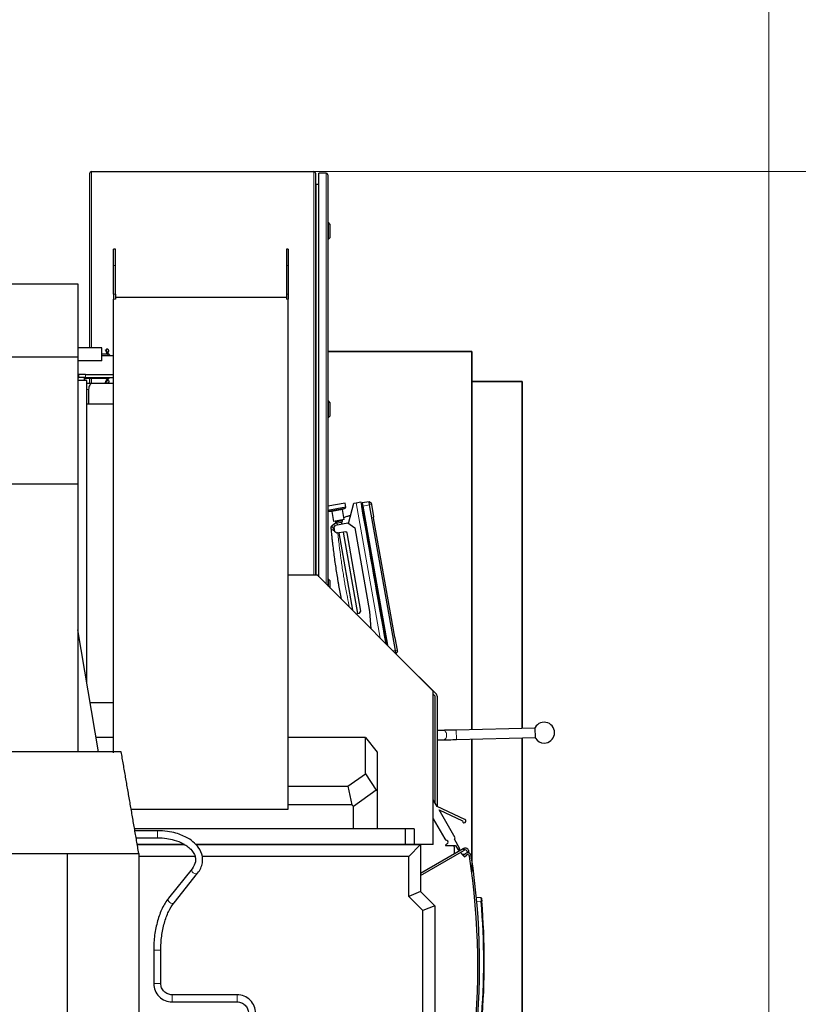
# Model space of a CAD drawing. Header units: inches. Extents: x 0 to 29700, y -16 to 21000.
# Tile 158 of 186: x 14981 to 16291, y 17686 to 19343. Entities that reach past the tile are written whole.
import ezdxf

# ---------------------------------------------------------------- set-up
doc = ezdxf.new("R2010")
doc.units = ezdxf.units.IN
doc.layers.add('254', color=7, linetype='Continuous', true_color=0xffffff)
doc.styles.add('latin_extended', font='simplex.shx')
doc.dimstyles.get("Standard").update_dxf_attribs({"dimtxt": 0.18, "dimasz": 0.18, "dimexe": 0.18, "dimexo": 0.0625, "dimgap": 0.09, "dimtad": 0, "dimtih": 1, "dimtoh": 1, "dimdec": 4, "dimzin": 0, "dimdsep": 46, "dimtxsty": 'Standard', "dimcen": 0.09, "dimadec": 0, "dimazin": 0, "dimtfac": 1, "dimtdec": 4, "dimtofl": 0, "dimtmove": 0, "dimatfit": 3, "dimfxl": 1, "dimtolj": 1, "dimtzin": 0, "dimarcsym": 0})

# ---------------------------------------------------------------- blocks, each defined once
blk = doc.blocks.new('_U3')
at = {"layer": '254', "color": 3, "linetype": 'Continuous', "lineweight": 13, "transparency": 16777216}
for p, q in [((13411.7, 17625.1), (13411.7, 19789.2)), ((16241.7, 15769.8), (16241.7, 19789.2)), ((13586.7, 19739.2), (16066.7, 19739.2))]:
    blk.add_line(p, q, dxfattribs=at)
at = {"layer": '254', "color": 3, "transparency": 16777216}
for points in [[(13586.7, 19768.3), (13586.7, 19710), (13411.7, 19739.2)], [(16066.7, 19710), (16066.7, 19768.3), (16241.7, 19739.2)]]:
    blk.add_solid(points, dxfattribs=at)
at = {"layer": 'Defpoints', "color": 0, "transparency": 16777216}
for p in [(16241.7, 19739.2), (13411.7, 17575.1), (16241.7, 15719.8)]:
    blk.add_point(p, dxfattribs=at)
at = {"layer": '254', "color": 2, "lineweight": 13, "transparency": 16777216, "insert": (14518.3, 20001.7), "char_height": 175, "attachment_point": 1, "style": 'latin_extended'}
blk.add_mtext('\\A1;2830', dxfattribs=at)
blk = doc.blocks.new('_U7')
at = {"layer": '254', "color": 3, "linetype": 'Continuous', "lineweight": 13, "transparency": 16777216}
for p, q in [((15151.5, 19087.1), (17194.1, 19087.1)), ((17144.1, 18912.1), (17144.1, 16839.6)), ((14886.7, 16664.6), (17194.1, 16664.6))]:
    blk.add_line(p, q, dxfattribs=at)
at = {"layer": '254', "color": 3, "transparency": 16777216}
for points in [[(17173.2, 18912.1), (17114.9, 18912.1), (17144.1, 19087.1)], [(17114.9, 16839.6), (17173.2, 16839.6), (17144.1, 16664.6)]]:
    blk.add_solid(points, dxfattribs=at)
at = {"layer": 'Defpoints', "color": 0, "transparency": 16777216}
for p in [(15101.5, 19087.1), (14836.7, 16664.6), (17144.1, 16664.6)]:
    blk.add_point(p, dxfattribs=at)
at = {"layer": '254', "color": 2, "lineweight": 13, "transparency": 16777216, "insert": (16881.6, 17355.2), "char_height": 175, "attachment_point": 1, "rotation": 90, "style": 'latin_extended'}
blk.add_mtext('\\A1;2422', dxfattribs=at)

msp = doc.modelspace()

# ---------------------------------------------------------------- linework, layer by layer
at = {"layer": '254', "color": 2, "linetype": 'Continuous', "lineweight": 25}
for p, q in [((15098.664, 18790.629), (15098.664, 19084.333)), ((15101.464, 19087.133), (15475.864, 19087.133)), ((15478.664, 19084.333), (15478.664, 18407.715)), ((15496.289, 19084.633), (15484.289, 19084.633)), ((15484.289, 18405.094), (15484.289, 19084.633)), ((15499.289, 19081.633), (15499.289, 18390.099)), ((15484.289, 19065.633), (15479.964, 19065.633)), ((15500.289, 19001.233), (15499.289, 19001.233)), ((15503.289, 18998.233), (15500.289, 19001.233)), ((15500.289, 18973.233), (15500.289, 19001.233)), ((15503.289, 18976.233), (15503.289, 18998.233)), ((15500.289, 18973.233), (15503.289, 18976.233)), ((15499.289, 18973.233), (15500.289, 18973.233)), ((15141.663, 18956.633), (15138.663, 18956.633)), ((15138.663, 18929.363), (15138.663, 18956.633)), ((15141.663, 18929.363), (15141.663, 18956.633)), ((15432.663, 18956.633), (15429.663, 18956.633)), ((15429.663, 18956.633), (15429.663, 18929.363)), ((15432.663, 18956.633), (15432.663, 18929.363)), ((15138.663, 18880.946), (15138.663, 18929.363)), ((15141.663, 18880.946), (15141.663, 18929.363)), ((15429.663, 18929.363), (15429.663, 18880.946)), ((15432.663, 18929.363), (15432.663, 18880.946)), ((14831.717, 18898.462), (15078.578, 18898.462)), ((15078.578, 18898.462), (15078.578, 18775.63)), ((15138.663, 18880.946), (15138.663, 18872.486)), ((15141.663, 18880.946), (15141.663, 18872.486)), ((15429.663, 18880.946), (15429.663, 18872.486)), ((15432.663, 18880.946), (15432.663, 18872.486)), ((15138.663, 18109.018), (15138.663, 18872.486)), ((15429.663, 18875.133), (15141.663, 18875.133)), ((15432.663, 18014.133), (15432.663, 18872.486)), ((15118.663, 18790.632), (15078.577, 18790.632)), ((15118.662, 18780.633), (15129.164, 18780.633)), ((15118.662, 18777.631), (15138.662, 18777.631)), ((15118.663, 18768.632), (15118.663, 18790.632)), ((15129.164, 18780.633), (15129.164, 18777.631)), ((15499.265, 18784.633), (15741.663, 18784.633)), ((15741.663, 18784.633), (15499.265, 18784.633)), ((15741.663, 18147.901), (15741.663, 18784.633)), ((14831.717, 18775.63), (15078.578, 18775.63)), ((15118.663, 18768.632), (15078.577, 18768.632)), ((15078.578, 18775.63), (15078.578, 18561.657)), ((15078.576, 18745.633), (15080.372, 18745.633)), ((15091.599, 18745.633), (15080.372, 18745.633)), ((15091.599, 18745.633), (15138.662, 18745.633)), ((15078.576, 18740.633), (15080.372, 18740.633)), ((15093.663, 18735.633), (15078.578, 18735.633)), ((15091.599, 18740.633), (15080.372, 18740.633)), ((15090.444, 18739.633), (15129.164, 18739.633)), ((15090.445, 18735.632), (15090.445, 18740.633)), ((15091.599, 18740.633), (15138.662, 18740.633)), ((15093.663, 18226.483), (15093.663, 18735.633)), ((15103.092, 18730.632), (15093.663, 18730.632)), ((15098.664, 18730.627), (15098.664, 18739.626)), ((15138.663, 18730.632), (15103.092, 18730.632)), ((15129.164, 18740.633), (15129.164, 18739.633)), ((15741.663, 18733.633), (15826.663, 18733.633)), ((15826.663, 18733.633), (15741.663, 18733.633)), ((15826.663, 18733.633), (15826.663, 18149.989)), ((15826.663, 18149.989), (15826.663, 18733.633)), ((15096.665, 18720.632), (15096.665, 18695.632)), ((15138.663, 18695.633), (15093.663, 18695.633)), ((15500.289, 18701.233), (15499.289, 18701.233)), ((15503.289, 18698.233), (15500.289, 18701.233)), ((15500.289, 18673.233), (15500.289, 18701.233)), ((15503.289, 18676.233), (15503.289, 18698.233)), ((15499.289, 18673.233), (15500.289, 18673.233)), ((15500.289, 18673.233), (15503.289, 18676.233)), ((14831.717, 18561.657), (15078.578, 18561.657)), ((15078.578, 18561.657), (15078.578, 18110.641)), ((15528.491, 18529.296), (15499.288, 18524.147)), ((15529.717, 18522.341), (15528.491, 18529.296)), ((15534.154, 18495.027), (15543.308, 18529.189)), ((15543.308, 18529.189), (15547.247, 18529.884)), ((15547.247, 18529.884), (15555.126, 18531.273)), ((15555.126, 18531.273), (15597.302, 18292.079)), ((15568.834, 18531.287), (15557.238, 18529.657)), ((15557.238, 18529.657), (15558.201, 18524.199)), ((15572.907, 18528.327), (15568.834, 18531.287)), ((15569.725, 18526.231), (15568.834, 18531.287)), ((15573.17, 18526.839), (15572.907, 18528.327)), ((15499.289, 18517.235), (15499.333, 18516.983)), ((15529.717, 18522.341), (15499.333, 18516.983)), ((15501.013, 18515.85), (15505.464, 18515.575)), ((15505.926, 18515.163), (15508.878, 18498.421)), ((15527.097, 18501.634), (15524.145, 18518.375)), ((15524.437, 18518.92), (15528.526, 18520.701)), ((15556.462, 18523.691), (15556.469, 18523.693)), ((15556.469, 18523.693), (15556.469, 18523.693)), ((15556.496, 18523.541), (15556.469, 18523.693)), ((15556.489, 18523.54), (15556.496, 18523.541)), ((15556.628, 18524.272), (15557.397, 18525.423)), ((15558.201, 18524.199), (15599.521, 18289.86)), ((15612.963, 18281.014), (15569.725, 18526.231)), ((15576.803, 18506.232), (15573.17, 18526.839)), ((15506.739, 18491.432), (15512.953, 18496.646)), ((15527.097, 18501.634), (15508.878, 18498.421)), ((15512.078, 18498.985), (15512.426, 18497.016)), ((15512.253, 18492.235), (15532.934, 18495.882)), ((15524.243, 18499.1), (15512.426, 18497.016)), ((15512.426, 18497.016), (15514.743, 18495.394)), ((15522.621, 18496.783), (15514.743, 18495.394)), ((15514.743, 18495.394), (15515.208, 18492.756)), ((15522.621, 18496.783), (15524.243, 18499.1)), ((15523.086, 18494.145), (15522.621, 18496.783)), ((15524.243, 18499.1), (15523.896, 18501.069)), ((15532.934, 18495.882), (15544.519, 18487.77)), ((15575.849, 18504.579), (15576.803, 18506.232)), ((15575.849, 18504.579), (15611.313, 18303.455)), ((15505.021, 18486.645), (15504.975, 18487.135)), ((15509.82, 18488.76), (15512.253, 18492.235)), ((15511.209, 18480.881), (15509.82, 18488.76)), ((15514.684, 18478.448), (15511.209, 18480.881)), ((15529.456, 18481.052), (15514.684, 18478.448)), ((15517.639, 18478.969), (15540.593, 18348.786)), ((15549.654, 18343.47), (15525.517, 18480.358)), ((15531.773, 18479.43), (15529.456, 18481.052)), ((15555.042, 18347.466), (15531.773, 18479.43)), ((15544.519, 18487.77), (15569.35, 18346.943)), ((15481.663, 18407.715), (15432.663, 18407.715)), ((15676.663, 18212.715), (15481.663, 18407.715)), ((15500.289, 18401.233), (15499.289, 18401.233)), ((15503.289, 18398.233), (15500.289, 18401.233)), ((15500.289, 18389.091), (15500.289, 18401.233)), ((15503.289, 18386.091), (15503.289, 18398.233)), ((15552.609, 18343.991), (15555.042, 18347.466)), ((15569.35, 18346.943), (15571.931, 18317.449)), ((15546.47, 18342.908), (15552.609, 18343.991)), ((15078.66, 18315.633), (15078.578, 18315.633)), ((15113.16, 18110.636), (15078.66, 18315.633)), ((15612.775, 18302.229), (15611.313, 18303.455)), ((15616.408, 18281.622), (15612.775, 18302.229)), ((15613.855, 18275.959), (15612.963, 18281.014)), ((15616.671, 18280.134), (15613.855, 18275.959)), ((15616.671, 18280.134), (15616.408, 18281.622)), ((15613.855, 18275.959), (15613.496, 18275.883)), ((15653.307, 18236.676), (15653.005, 18236.374)), ((15681.32, 18208.663), (15653.307, 18236.676)), ((15676.663, 17954.715), (15676.663, 18212.715)), ((15676.663, 18207.663), (15679.663, 18204.663)), ((15679.663, 18204.663), (15679.663, 18024.718)), ((15683.664, 18018.478), (15683.664, 18203.006)), ((15099.192, 18193.633), (15138.663, 18193.633)), ((15693.235, 18146.72), (15683.663, 18146.502)), ((15848.372, 18150.504), (15715.412, 18147.248)), ((15848.788, 18133.509), (15848.348, 18151.504)), ((15138.67, 18134.634), (15109.121, 18134.634)), ((15562.614, 18134.634), (15432.659, 18134.634)), ((15562.614, 18134.634), (15582.614, 18110.129)), ((15562.614, 18073.572), (15562.614, 18134.634)), ((15683.663, 18130.498), (15693.6, 18130.725)), ((15715.804, 18131.253), (15848.764, 18134.509)), ((15741.663, 17928.947), (15741.663, 18131.893)), ((15826.663, 18133.98), (15826.663, 17643.633)), ((15826.663, 17643.633), (15826.663, 18133.98)), ((15582.614, 18110.129), (15582.614, 18044.949)), ((15533.122, 18052.691), (15562.614, 18073.572)), ((15562.614, 18073.572), (15580.868, 18045.852)), ((15432.658, 18052.691), (15533.122, 18052.691)), ((15533.122, 18052.691), (15539.883, 18021.135)), ((15580.868, 18045.852), (15542.614, 18018.769)), ((15582.614, 18044.949), (15580.868, 18045.852)), ((15582.614, 18044.949), (15582.614, 17980.715)), ((15168.266, 18014.133), (15432.663, 18014.133)), ((15539.883, 18021.135), (15432.662, 18021.135)), ((15542.614, 18018.769), (15539.883, 18021.135)), ((15542.614, 17980.715), (15542.614, 18018.769)), ((15683.114, 18018.731), (15676.664, 18029.918)), ((15730.079, 17996.868), (15683.114, 18018.731)), ((15676.664, 17997.887), (15696.253, 17963.913)), ((15713.747, 17965.605), (15686.592, 18012.7)), ((15686.592, 18012.7), (15725.827, 17994.435)), ((15629.663, 17980.715), (15174.056, 17980.715)), ((15644.507, 17980.715), (15629.663, 17980.715)), ((15629.663, 17980.715), (15629.663, 17954.715)), ((15644.507, 17980.715), (15644.507, 17954.715)), ((15212.577, 17977.814), (15174.553, 17977.814)), ((15176.631, 17965.814), (15212.577, 17965.814)), ((15712.437, 17963.341), (15713.747, 17965.605)), ((15257.847, 17954.715), (15178.56, 17954.715)), ((15178.568, 17954.634), (15257.978, 17954.634)), ((15629.663, 17954.715), (15276.989, 17954.715)), ((15277.067, 17954.634), (15655.501, 17954.634)), ((15622.663, 17954.634), (15622.663, 17954.714)), ((15644.507, 17954.715), (15629.663, 17954.715)), ((15632.232, 17954.634), (15632.232, 17954.715)), ((15633.663, 17954.633), (15633.663, 17954.714)), ((15655.501, 17954.634), (15635.501, 17934.634)), ((15639.163, 17954.632), (15639.163, 17954.713)), ((15676.663, 17954.715), (15644.507, 17954.715)), ((15655.501, 17954.634), (15655.501, 17875.634)), ((15698.801, 17955.005), (15697.605, 17953.623)), ((15697.984, 17952.796), (15714.459, 17952.828)), ((15698.872, 17961.713), (15699.824, 17961.366)), ((15699.932, 17955.582), (15699.18, 17955.276)), ((15712.163, 17950.46), (15712.163, 17938.55)), ((15721.577, 17947.49), (15712.437, 17963.341)), ((15714.459, 17952.828), (15718.545, 17945.741)), ((15718.545, 17945.741), (15721.577, 17947.49)), ((15726.964, 17947.096), (15727.83, 17947.596)), ((15727.83, 17947.596), (15729.33, 17944.997)), ((15005.661, 17939.633), (15061.163, 17939.633)), ((15061.163, 17939.633), (15181.163, 17939.633)), ((15061.163, 17524.633), (15061.163, 17939.633)), ((15181.163, 17939.633), (15181.163, 17644.633)), ((15275.72, 17934.634), (15181.169, 17934.634)), ((15635.501, 17934.634), (15288.024, 17934.634)), ((15635.501, 17867.35), (15635.501, 17934.634)), ((15726.964, 17947.096), (15655.502, 17905.837)), ((15655.502, 17902.373), (15728.464, 17944.497)), ((15727.307, 17936.141), (15722.915, 17941.293)), ((15729.061, 17937.637), (15726.032, 17937.637)), ((15730.841, 17939.154), (15727.307, 17936.141)), ((15727.307, 17936.141), (15729.254, 17933.858)), ((15729.33, 17944.997), (15728.464, 17944.497)), ((15729.254, 17933.858), (15732.787, 17936.871)), ((15733.814, 17942.713), (15734.041, 17940.548)), ((15737.105, 17940.099), (15736.797, 17943.027)), ((15270.783, 17913.819), (15231.098, 17864.016)), ((15240.483, 17856.537), (15280.168, 17906.341)), ((15655.501, 17875.634), (15635.501, 17867.35)), ((15659.501, 17843.35), (15635.501, 17867.35)), ((15655.501, 17875.634), (15679.501, 17851.634)), ((15749.409, 17865.784), (15757.026, 17865.385)), ((15679.501, 17851.634), (15659.501, 17843.35)), ((15679.501, 17851.634), (15679.501, 17624.365)), ((15659.501, 17624.365), (15659.501, 17843.35)), ((15206.169, 17776.809), (15206.169, 17720.633)), ((15218.169, 17720.633), (15218.169, 17776.809)), ((15346.669, 17701.633), (15237.169, 17701.633)), ((15346.669, 17701.633), (15346.669, 17701.158)), ((15237.169, 17689.633), (15346.669, 17689.633))]:
    msp.add_line(p, q, dxfattribs=at)
at = {"layer": '254', "color": 110, "linetype": 'Continuous', "lineweight": 13}
for p, q in [((15101.464, 19087.133), (15101.464, 18790.621)), ((15475.864, 18407.721), (15475.864, 19087.133)), ((15496.289, 18393.095), (15496.289, 19084.633)), ((15479.964, 19065.633), (15479.964, 18407.717)), ((15141.663, 18929.363), (15138.663, 18929.363)), ((15432.663, 18929.363), (15429.663, 18929.363)), ((15141.663, 18880.946), (15138.663, 18880.946)), ((15432.663, 18880.946), (15429.663, 18880.946)), ((15138.663, 18872.486), (15141.663, 18872.486)), ((15432.663, 18872.486), (15429.663, 18872.486)), ((15080.372, 18745.633), (15080.372, 18740.633)), ((15091.599, 18745.633), (15091.599, 18740.633)), ((15089.041, 18740.633), (15089.041, 18735.632)), ((15101.464, 18739.621), (15101.464, 18730.621)), ((15096.665, 18720.632), (15093.663, 18720.632)), ((15547.247, 18529.884), (15587.439, 18301.942)), ((15528.526, 18520.701), (15501.013, 18515.85)), ((15524.437, 18518.92), (15505.464, 18515.575)), ((15524.145, 18518.375), (15505.926, 18515.163)), ((15556.749, 18523.585), (15557.692, 18523.75)), ((15569.725, 18526.231), (15558.201, 18524.199)), ((15573.17, 18526.839), (15569.725, 18526.231)), ((15612.963, 18281.014), (15609.054, 18280.325)), ((15616.408, 18281.622), (15612.963, 18281.014)), ((15715.804, 18131.253), (15715.412, 18147.248)), ((15693.599, 18130.725), (15693.6, 18130.725)), ((15212.577, 17977.814), (15212.577, 17965.814)), ((15728.464, 17944.497), (15726.964, 17947.096)), ((15280.168, 17906.341), (15280.175, 17906.35)), ((15757.507, 17858.868), (15750.016, 17859.261)), ((15218.169, 17776.809), (15206.169, 17776.809)), ((15218.169, 17720.633), (15206.169, 17720.633)), ((15237.169, 17701.633), (15237.169, 17689.633)), ((15346.669, 17701.158), (15346.669, 17689.633))]:
    msp.add_line(p, q, dxfattribs=at)
at = {"layer": '254', "color": 2, "linetype": 'Continuous', "lineweight": 25}
for centre, radius, start, end in [((15101.464, 19084.333), 2.8, 90, 180), ((15475.864, 19084.333), 2.8, 0, 90), ((15496.289, 19081.633), 3, 0, 90), ((15479.964, 19066.933), 1.3, 180, 270), ((15501.137, 18517.847), 2, 205.575785, 266.459284), ((15505.433, 18515.076), 0.5, 10, 86.459284), ((15524.637, 18518.462), 0.5, 113.540716, 190), ((15527.727, 18522.535), 2, 293.540716, 354.424215), ((15675.664, 18203.006), 8, 0, 45), ((15863.572, 18142.874), 17.5, 270, 150.452904), ((15863.572, 18142.874), 17.5, 212.35235, 270), ((15728.813, 17994.148), 3, 174.505806, 65.037062), ((15700.585, 17966.411), 5, 209.967882, 249.967882), ((15697.983, 17953.296), 0.5, 139.114643, 270.109101), ((15699.557, 17954.35), 1, 112.156346, 139.114643), ((15698.762, 17958.453), 3.1, 292.156346, 69.967882), ((15706.163, 17950.46), 6, 0, 23.180391), ((15730.83, 17942.399), 6, 6.00065, 120), ((15730.83, 17942.399), 3, 6.00065, 120), ((15734.733, 17934.588), 6, 8.823765, 130.45), ((15734.733, 17934.588), 3, 8.823765, 130.45), ((14551.9, 17750.973), 1200, 352.941167, 8.823765), ((14551.9, 17750.973), 1203, 352.941167, 8.823765), ((15756.974, 17864.386), 1, 5.110451, 87), ((14562.792, 17757.584), 1199, 355.154216, 4.845784), ((14562.74, 17757.584), 1200, 355.154216, 4.845784)]:
    msp.add_arc(centre, radius, start, end, dxfattribs=at)
for centre, major_axis, ratio, start_param, end_param in [((15103.092, 18720.632), (0, 10), 0.64278761, 0, 1.57079633), ((15557.417, 18523.744), (-0.936, -0.165), 0.99999893, 5.51964384, 6.07953358), ((15557.417, 18523.744), (0.936, 0.165), 0.9999987, 2.37805125, 2.93180399), ((15557.425, 18523.705), (-0.936, -0.165), 0.00146008, 0.12054837, 0.76354121), ((15558.228, 18524.867), (-0.985, -0.174), 0.99999893, 4.85618438, 5.51902368), ((15558.228, 18524.867), (0.985, 0.174), 0.9999987, 1.71459175, 2.37730266), ((15558.403, 18523.876), (-0.985, -0.174), 0.00146008, 0.76356505, 1.42700089)]:
    msp.add_ellipse(centre, major_axis=major_axis, ratio=ratio, start_param=start_param, end_param=end_param, dxfattribs=at)
at = {"layer": '254', "color": 110, "linetype": 'Continuous', "lineweight": 13}
for centre, major_axis, ratio, start_param, end_param in [((15509.999, 18487.114), (4.978, 0.468), 0.95970877, 2.25362053, 3.14159265), ((15693.417, 18138.722), (0.182, -7.998), 0.73989858, 1.55392443, 3.14160682), ((15693.417, 18138.722), (0.182, -7.998), 0.73989858, 0, 1.55392443), ((15275.476, 17910.08), (4.692, -3.739), 0.70998379, 3.1521222, 6.28318531), ((15235.79, 17860.276), (4.692, -3.739), 0.70998379, 3.1416175, 6.28311198), ((15757.454, 17858.868), (-0.996, -0.084), 0.00442706, 1.62296888, 3.14159265)]:
    msp.add_ellipse(centre, major_axis=major_axis, ratio=ratio, start_param=start_param, end_param=end_param, dxfattribs=at)
at = {"layer": '254', "color": 2, "linetype": 'Continuous', "lineweight": 25}
for points, degree, knots in [([(15126.526, 18785.196), (15126.264, 18785.505), (15125.772, 18786.092), (15125.373, 18786.643), (15125.25, 18786.894), (15125.261, 18786.967), (15125.328, 18786.794), (15125.409, 18786.515), (15125.476, 18786.229), (15125.559, 18785.898), (15125.692, 18785.422), (15125.99, 18784.541), (15126.564, 18783.208), (15127.229, 18781.814), (15127.648, 18780.955), (15127.8, 18780.646)], 3, [0, 0, 0, 0, 0.13227513, 0.26455026, 0.33068783, 0.3968254, 0.46296296, 0.49603175, 0.52910053, 0.56216931, 0.5952381, 0.66137566, 0.79365079, 0.92592593, 1, 1, 1, 1]), ([(15130.307, 18786.714), (15130.213, 18786.89), (15130.016, 18787.2), (15129.78, 18787.484), (15129.508, 18787.735), (15129.179, 18787.958), (15128.873, 18788.129), (15128.568, 18788.269), (15128.211, 18788.369), (15127.838, 18788.395), (15127.504, 18788.342), (15127.212, 18788.255), (15126.93, 18788.136), (15126.623, 18787.924), (15126.389, 18787.626), (15126.246, 18787.285), (15126.173, 18786.987), (15126.13, 18786.684), (15126.124, 18786.315), (15126.191, 18785.951), (15126.315, 18785.603), (15126.451, 18785.329), (15126.526, 18785.196)], 5, [0, 0, 0, 0, 0, 0, 0.13608509, 0.25, 0.25, 0.25, 0.2708653, 0.37481727, 0.47894879, 0.5, 0.5, 0.5, 0.58288975, 0.68718012, 0.75, 0.75, 0.75, 0.79167043, 0.89574547, 1, 1, 1, 1, 1, 1]), ([(15126.526, 18785.196), (15126.628, 18785.018), (15126.834, 18784.713), (15127.079, 18784.437), (15127.357, 18784.194), (15127.732, 18783.946), (15128.081, 18783.76), (15128.421, 18783.618), (15128.782, 18783.533), (15129.155, 18783.525), (15129.456, 18783.58), (15129.672, 18783.648), (15129.834, 18783.712), (15130.119, 18783.874), (15130.38, 18784.144), (15130.541, 18784.456), (15130.62, 18784.718), (15130.673, 18785.019), (15130.699, 18785.323), (15130.678, 18785.691), (15130.597, 18786.052), (15130.467, 18786.396), (15130.356, 18786.624), (15130.307, 18786.714)], 5, [0, 0, 0, 0, 0, 0, 0.14041825, 0.25, 0.25, 0.25, 0.30618892, 0.41018817, 0.5, 0.5, 0.5, 0.5143157, 0.56514523, 0.61828639, 0.72268152, 0.75, 0.75, 0.75, 0.82672285, 0.93035771, 1, 1, 1, 1, 1, 1]), ([(15132.667, 18777.798), (15132.273, 18778.379), (15131.466, 18779.518), (15130.226, 18781.112), (15128.966, 18782.6), (15127.713, 18783.983), (15126.902, 18784.82), (15126.526, 18785.196)], 3, [0, 0, 0, 0, 0.19698871, 0.39774153, 0.59849435, 0.79924718, 1, 1, 1, 1]), ([(15126.526, 18734.011), (15126.264, 18733.703), (15125.772, 18733.116), (15125.373, 18732.565), (15125.25, 18732.314), (15125.261, 18732.241), (15125.328, 18732.414), (15125.409, 18732.693), (15125.476, 18732.979), (15125.559, 18733.309), (15125.692, 18733.786), (15125.99, 18734.667), (15126.564, 18735.999), (15127.343, 18737.634), (15128.157, 18739.29), (15128.756, 18740.498), (15129.082, 18741.153), (15129.131, 18741.251)], 3, [0, 0, 0, 0, 0.10897698, 0.21795396, 0.27244245, 0.32693094, 0.38141943, 0.40866367, 0.43590791, 0.46315216, 0.4903964, 0.54488489, 0.65386187, 0.76283885, 0.87181583, 0.98079281, 1, 1, 1, 1]), ([(15130.307, 18732.494), (15130.213, 18732.318), (15130.016, 18732.007), (15129.78, 18731.723), (15129.508, 18731.473), (15129.179, 18731.25), (15128.873, 18731.079), (15128.706, 18731.002), (15128.533, 18730.94), (15128.355, 18730.895), (15128.054, 18730.845), (15127.871, 18730.831), (15127.686, 18730.837), (15127.504, 18730.866), (15127.212, 18730.952), (15127.014, 18731.036), (15126.856, 18731.131), (15126.713, 18731.247), (15126.527, 18731.449), (15126.383, 18731.647), (15126.296, 18731.81), (15126.231, 18731.983), (15126.173, 18732.22), (15126.13, 18732.523), (15126.124, 18732.892), (15126.191, 18733.257), (15126.315, 18733.605), (15126.451, 18733.879), (15126.526, 18734.011)], 5, [0, 0, 0, 0, 0, 0, 0.13608509, 0.25, 0.25, 0.25, 0.2708653, 0.37481727, 0.375, 0.375, 0.375, 0.47894879, 0.5, 0.5, 0.5, 0.58288975, 0.625, 0.625, 0.625, 0.68718012, 0.75, 0.75, 0.75, 0.79167043, 0.89574547, 1, 1, 1, 1, 1, 1]), ([(15132.06, 18740.534), (15131.864, 18740.258), (15131.258, 18739.422), (15130.226, 18738.096), (15128.966, 18736.608), (15127.713, 18735.225), (15126.902, 18734.387), (15126.526, 18734.011)], 3, [0, 0, 0, 0, 0.1072674, 0.33045055, 0.5536337, 0.77681685, 1, 1, 1, 1]), ([(15126.526, 18734.011), (15126.628, 18734.19), (15126.834, 18734.494), (15127.079, 18734.771), (15127.357, 18735.014), (15127.732, 18735.262), (15128.036, 18735.424), (15128.204, 18735.498), (15128.377, 18735.558), (15128.605, 18735.615), (15128.886, 18735.662), (15129.07, 18735.674), (15129.254, 18735.664), (15129.456, 18735.627), (15129.669, 18735.561), (15129.754, 18735.528), (15129.837, 18735.488), (15129.919, 18735.44), (15130.045, 18735.355), (15130.118, 18735.299), (15130.185, 18735.237), (15130.248, 18735.171), (15130.393, 18734.992), (15130.495, 18734.827), (15130.569, 18734.657), (15130.621, 18734.48), (15130.673, 18734.189), (15130.692, 18733.966), (15130.69, 18733.782), (15130.671, 18733.599), (15130.624, 18733.339), (15130.563, 18733.093), (15130.505, 18732.918), (15130.436, 18732.748), (15130.356, 18732.583), (15130.307, 18732.494)], 5, [0, 0, 0, 0, 0, 0, 0.14041825, 0.25, 0.25, 0.25, 0.30618892, 0.375, 0.375, 0.375, 0.41018817, 0.5, 0.5, 0.5, 0.5143157, 0.5625, 0.5625, 0.5625, 0.56514523, 0.61828639, 0.625, 0.625, 0.625, 0.72268152, 0.75, 0.75, 0.75, 0.82672285, 0.875, 0.875, 0.875, 0.93035771, 1, 1, 1, 1, 1, 1]), ([(15556.469, 18523.778), (15556.468, 18523.758), (15556.468, 18523.728), (15556.469, 18523.699), (15556.469, 18523.692), (15556.469, 18523.693), (15556.469, 18523.693)], 3, [0, 0, 0, 0, 0.41856076, 0.78288538, 0.91149615, 1, 1, 1, 1]), ([(15526.45, 18505.293), (15526.86, 18505.424), (15527.27, 18505.554), (15528.603, 18505.973), (15529.526, 18506.257), (15531.375, 18506.815), (15532.301, 18507.09), (15533.693, 18507.493), (15534.157, 18507.626), (15535.085, 18507.89), (15536.015, 18508.151), (15536.946, 18508.407), (15537.538, 18508.568), (15537.665, 18508.602), (15537.791, 18508.637)], 3, [0, 0, 0, 0, 0.10918502, 0.10918502, 0.35420048, 0.35420048, 0.59921595, 0.59921595, 0.72172368, 0.72172368, 0.84423141, 0.96673914, 0.96673914, 1, 1, 1, 1]), ([(15522.242, 18367.78), (15520.745, 18375.403), (15519.322, 18383.04), (15517.797, 18391.687), (15517.623, 18392.681), (15517.278, 18394.67), (15516.763, 18397.654), (15515.589, 18404.621), (15514.629, 18410.598), (15512.767, 18422.561), (15511.607, 18430.547), (15509.449, 18446.54), (15508.45, 18454.547), (15507.302, 18464.57), (15507.078, 18466.575), (15506.639, 18470.587), (15505.996, 18476.606), (15505.399, 18482.628), (15505.021, 18486.645)], 3, [0, 0, 0, 0, 0.19391405, 0.19391405, 0.21910424, 0.21910424, 0.24429442, 0.29467479, 0.39543554, 0.39543554, 0.59695703, 0.59695703, 0.79847851, 0.79847851, 0.84885888, 0.84885888, 0.89923926, 1, 1, 1, 1]), ([(15715.412, 18147.248), (15713.299, 18147.197), (15709.176, 18147.096), (15703.171, 18146.952), (15697.73, 18146.824), (15694.651, 18146.753), (15693.235, 18146.72)], 3, [0, 0, 0, 0, 0.25005073, 0.50002193, 0.74998274, 1, 1, 1, 1]), ([(15693.6, 18130.725), (15695.019, 18130.757), (15698.103, 18130.828), (15703.551, 18130.957), (15709.562, 18131.101), (15713.689, 18131.201), (15715.804, 18131.253)], 3, [0, 0, 0, 0, 0.25004041, 0.50002371, 0.74999319, 1, 1, 1, 1]), ([(15151.553, 18110.634), (15151.554, 18110.634), (15151.555, 18110.634), (15151.55, 18110.634), (15151.555, 18110.634), (15151.549, 18110.634), (15151.558, 18110.634), (15151.544, 18110.634), (15151.535, 18110.634), (15151.525, 18110.634), (15151.502, 18110.634), (15151.487, 18110.634), (15151.474, 18110.634), (15151.46, 18110.634), (15151.439, 18110.634), (15151.406, 18110.634), (15151.378, 18110.634), (15151.361, 18110.634), (15151.025, 18110.634), (15150.356, 18110.634), (15148.343, 18110.634), (15141.275, 18110.634), (15129.158, 18110.634), (15113.002, 18110.634), (15101.562, 18110.634), (15094.825, 18110.634), (15093.142, 18110.634), (15091.969, 18110.634), (15091.372, 18110.634), (15091.089, 18110.634), (15090.937, 18110.634), (15090.891, 18110.634), (15090.814, 18110.634), (15090.721, 18110.634), (15090.625, 18110.634), (15090.56, 18110.634), (15090.472, 18110.634), (15090.335, 18110.634), (15090.019, 18110.634), (15089.334, 18110.634), (15087.859, 18110.634), (15079.852, 18110.634), (15058.78, 18110.634), (15011.58, 18110.634), (14944.142, 18110.634), (14886.859, 18110.634), (14854.8, 18110.634), (14849.34, 18110.634), (14847.004, 18110.634), (14846.286, 18110.634), (14845.916, 18110.634), (14845.785, 18110.634), (14845.706, 18110.634), (14845.615, 18110.634), (14845.501, 18110.634), (14845.371, 18110.634), (14845.273, 18110.634), (14845.067, 18110.634), (14844.839, 18110.634), (14844.652, 18110.634), (14843.36, 18110.634), (14840.928, 18110.634), (14833.672, 18110.634), (14822.73, 18110.634), (14811.788, 18110.634), (14805.671, 18110.634), (14804.384, 18110.634), (14804.308, 18110.634), (14804.259, 18110.634), (14804.244, 18110.634), (14804.231, 18110.634), (14804.21, 18110.634), (14804.189, 18110.634), (14804.179, 18110.634), (14804.173, 18110.634), (14804.169, 18110.634), (14804.167, 18110.634), (14804.165, 18110.634), (14804.155, 18110.634), (14804.162, 18110.634), (14804.165, 18110.634), (14804.166, 18110.634), (14804.165, 18110.634), (14804.164, 18110.634), (14804.164, 18110.634), (14804.164, 18110.634)], 3, [0, 0, 0, 0, 0.00454335, 0.00681503, 0.00738295, 0.00766691, 0.00780889, 0.00787988, 0.00795087, 0.00809285, 0.00823483, 0.00837681, 0.00851879, 0.00866077, 0.00880275, 0.00894473, 0.00908671, 0.0091435, 0.00917189, 0.01363006, 0.01817341, 0.03634682, 0.10904047, 0.18173411, 0.25442775, 0.26351446, 0.27260117, 0.27714452, 0.2794162, 0.28055203, 0.28111995, 0.28126193, 0.28140391, 0.28168787, 0.28197183, 0.28211381, 0.28225579, 0.28253975, 0.28282371, 0.28395955, 0.28623122, 0.29077458, 0.3271214, 0.39981504, 0.54520233, 0.69058962, 0.70876303, 0.71784974, 0.72012141, 0.72125725, 0.72182517, 0.72196715, 0.72210913, 0.72239309, 0.72267705, 0.72296101, 0.72352893, 0.72466477, 0.7258006, 0.72693644, 0.72750436, 0.74510985, 0.76328326, 0.83597691, 0.90867055, 0.92684396, 0.92741188, 0.92790881, 0.9279798, 0.92812178, 0.92826376, 0.92854772, 0.9286897, 0.92883168, 0.92890267, 0.92897366, 0.92904465, 0.92911564, 0.92915114, 0.93025148, 0.93138732, 0.93593067, 0.94501738, 0.9813642, 1, 1, 1, 1]), ([(15280.174, 17906.348), (15284.562, 17911.895), (15288.782, 17920.938), (15288.779, 17936.387), (15283.522, 17947.942), (15274.355, 17958.068), (15262.513, 17966.71), (15246.654, 17973.392), (15228.741, 17977.09), (15218.261, 17977.814), (15212.577, 17977.814)], 3, [0, 0, 0, 0, 0.17604331, 0.27840644, 0.43848733, 0.52038061, 0.63117668, 0.79092203, 0.88953081, 1, 1, 1, 1]), ([(15212.577, 17965.814), (15217.93, 17965.82), (15227.408, 17965.155), (15242.203, 17962.034), (15253.642, 17957.487), (15262.78, 17951.882), (15269.328, 17946.302), (15274.089, 17939.797), (15276.729, 17932.789), (15276.938, 17924.105), (15273.825, 17917.659), (15270.778, 17913.812)], 3, [0, 0, 0, 0, 0.11925851, 0.21791146, 0.35441523, 0.42723179, 0.51903875, 0.62514204, 0.71403489, 0.82813041, 1, 1, 1, 1]), ([(14804.164, 17939.633), (14804.163, 17939.633), (14804.161, 17939.633), (14804.162, 17939.633), (14804.179, 17939.633), (14804.194, 17939.633), (14804.217, 17939.633), (14804.269, 17939.633), (14804.318, 17939.633), (14804.347, 17939.633), (14804.388, 17939.633), (14804.481, 17939.633), (14804.669, 17939.633), (14807.625, 17939.633), (14821.677, 17939.633), (14846.813, 17939.633), (14871.948, 17939.633), (14888.618, 17939.633), (14894.201, 17939.633), (14897.171, 17939.633), (14897.608, 17939.633), (14898.132, 17939.633), (14898.564, 17939.633), (14898.878, 17939.633), (14899.037, 17939.633), (14899.156, 17939.633), (14899.253, 17939.633), (14899.335, 17939.633), (14899.434, 17939.633), (14899.665, 17939.633), (14900.148, 17939.633), (14901.683, 17939.633), (14905.298, 17939.633), (14926.459, 17939.633), (14964.312, 17939.633), (15008.853, 17939.633), (15040.031, 17939.633), (15053.949, 17939.633), (15059.238, 17939.633), (15060.212, 17939.633), (15060.665, 17939.633), (15060.874, 17939.633), (15060.959, 17939.633), (15061.033, 17939.633), (15061.111, 17939.633), (15061.205, 17939.633), (15061.301, 17939.633), (15061.38, 17939.633), (15061.5, 17939.633), (15061.775, 17939.633), (15062.353, 17939.633), (15063.518, 17939.633), (15065.842, 17939.633), (15069.165, 17939.633), (15082.457, 17939.633), (15105.05, 17939.633), (15136.948, 17939.633), (15160.871, 17939.633), (15174.826, 17939.633), (15178.801, 17939.633), (15180.121, 17939.633), (15180.785, 17939.633), (15180.819, 17939.633), (15180.874, 17939.633), (15180.936, 17939.633), (15180.97, 17939.633), (15181.008, 17939.633), (15181.044, 17939.633), (15181.067, 17939.633), (15181.109, 17939.633), (15181.128, 17939.633), (15181.146, 17939.633), (15181.175, 17939.633), (15181.157, 17939.633), (15181.168, 17939.633), (15181.157, 17939.633), (15181.168, 17939.633), (15181.15, 17939.633), (15181.168, 17939.633), (15181.168, 17939.633), (15181.155, 17939.633), (15181.156, 17939.633), (15181.167, 17939.633), (15181.166, 17939.633), (15181.159, 17939.633), (15181.169, 17939.633), (15181.16, 17939.633), (15181.164, 17939.633), (15181.164, 17939.633)], 3, [0, 0, 0, 0, 0.00004704, 0.00010951, 0.00017198, 0.00023445, 0.00035939, 0.00048433, 0.0007342, 0.00085914, 0.00098408, 0.00104655, 0.00148383, 0.00198358, 0.01797562, 0.0819438, 0.14591197, 0.16190402, 0.17739631, 0.17789606, 0.17889556, 0.17989506, 0.18089457, 0.18139432, 0.18164419, 0.18189407, 0.18214395, 0.18226888, 0.18239382, 0.18289357, 0.18389308, 0.18589208, 0.1938881, 0.20988015, 0.33781649, 0.46575284, 0.52972102, 0.5617051, 0.56570311, 0.56770212, 0.56870162, 0.5689515, 0.56920137, 0.56932631, 0.56945125, 0.56970112, 0.569951, 0.57007594, 0.57020088, 0.57070063, 0.57170013, 0.57369914, 0.57769715, 0.58569317, 0.59368919, 0.65765736, 0.72162554, 0.78559371, 0.80158575, 0.80558377, 0.80950681, 0.8095318, 0.80958178, 0.80970671, 0.80983165, 0.80995659, 0.81008153, 0.81020647, 0.8103314, 0.81045634, 0.81058128, 0.81064375, 0.81070622, 0.81083116, 0.81108103, 0.81158078, 0.81357979, 0.8175778, 0.84956189, 0.88154597, 0.91353006, 0.97749823, 0.98549425, 0.99349028, 0.99748829, 0.99948729, 0.99998704, 1, 1, 1, 1]), ([(15757.97, 17864.475), (15757.97, 17864.473), (15757.972, 17864.455), (15757.976, 17864.403), (15757.98, 17864.358), (15757.981, 17864.349), (15757.983, 17864.329), (15757.984, 17864.318), (15757.987, 17864.285), (15757.989, 17864.26), (15757.996, 17864.181), (15758.007, 17864.059), (15758.021, 17863.904), (15758.03, 17863.796), (15758.032, 17863.774), (15758.036, 17863.729), (15758.038, 17863.706), (15758.045, 17863.635), (15758.049, 17863.586), (15758.062, 17863.434), (15758.082, 17863.218), (15758.103, 17862.976), (15758.12, 17862.784), (15758.129, 17862.686), (15758.138, 17862.583), (15758.144, 17862.514), (15758.147, 17862.479), (15758.162, 17862.303), (15758.175, 17862.157), (15758.201, 17861.858), (15758.228, 17861.549), (15758.256, 17861.224), (15758.274, 17861.015), (15758.278, 17860.973), (15758.285, 17860.888), (15758.289, 17860.846), (15758.3, 17860.718), (15758.307, 17860.632), (15758.33, 17860.373), (15758.36, 17860.025), (15758.39, 17859.671), (15758.413, 17859.403), (15758.424, 17859.269), (15758.436, 17859.134), (15758.443, 17859.043), (15758.447, 17858.998), (15758.451, 17858.953)], 3, [0, 0, 0, 0, 0.05814402, 0.12093442, 0.12093442, 0.13663202, 0.13663202, 0.15232962, 0.15232962, 0.18372482, 0.18372482, 0.24651521, 0.30930561, 0.30930561, 0.32500321, 0.32500321, 0.34070081, 0.34070081, 0.37209601, 0.37209601, 0.43488641, 0.49767681, 0.49767681, 0.52907201, 0.54476961, 0.54476961, 0.56046721, 0.56046721, 0.62325761, 0.62325761, 0.68604801, 0.7488384, 0.7488384, 0.764536, 0.764536, 0.7802336, 0.7802336, 0.8116288, 0.8116288, 0.8744192, 0.9372096, 0.9372096, 0.9686048, 0.9843024, 0.9843024, 1, 1, 1, 1]), ([(15231.065, 17863.974), (15227.176, 17859.044), (15220.263, 17847.847), (15212.249, 17826.531), (15207.291, 17802.288), (15206.188, 17785.475), (15206.169, 17776.809)], 3, [0, 0, 0, 0, 0.25094324, 0.50153998, 0.7513353, 1, 1, 1, 1]), ([(15218.169, 17776.809), (15218.181, 17784.931), (15219.182, 17800.565), (15223.695, 17822.856), (15230.886, 17842.204), (15237.055, 17852.214), (15240.515, 17856.579)], 3, [0, 0, 0, 0, 0.25143192, 0.50165323, 0.75101081, 1, 1, 1, 1]), ([(15206.169, 17720.633), (15206.247, 17716.403), (15207.802, 17708.589), (15214.68, 17698.144), (15225.125, 17691.266), (15232.938, 17689.711), (15237.169, 17689.633)], 3, [0, 0, 0, 0, 0.24907664, 0.49999999, 0.75092335, 1, 1, 1, 1]), ([(15237.169, 17701.633), (15234.533, 17701.643), (15229.717, 17702.551), (15223.361, 17706.825), (15219.087, 17713.181), (15218.179, 17717.997), (15218.169, 17720.633)], 3, [0, 0, 0, 0, 0.25147411, 0.49999999, 0.74852587, 1, 1, 1, 1]), ([(15377.669, 17670.633), (15377.591, 17674.864), (15376.036, 17682.678), (15369.158, 17693.122), (15358.713, 17700), (15350.9, 17701.555), (15346.669, 17701.633)], 3, [0, 0, 0, 0, 0.24907664, 0.49999999, 0.75092334, 1, 1, 1, 1]), ([(15346.669, 17689.633), (15349.305, 17689.623), (15354.121, 17688.716), (15360.477, 17684.441), (15364.752, 17678.085), (15365.659, 17673.269), (15365.669, 17670.633)], 3, [0, 0, 0, 0, 0.25147411, 0.49999998, 0.74852587, 1, 1, 1, 1])]:
    msp.add_open_spline(points, degree=degree, knots=knots, dxfattribs=at)
for points, degree in [([(15741.663, 18784.633), (15741.663, 18147.901)], 1), ([(15597.31, 18292.071), (15583.706, 18369.227), (15570.101, 18446.383), (15556.496, 18523.541)], 3), ([(15557.397, 18525.423), (15556.628, 18524.272)], 1), ([(15557.397, 18525.423), (15556.628, 18524.272)], 1), ([(15556.749, 18523.585), (15556.703, 18523.843), (15556.65, 18524.146), (15556.628, 18524.273), (15556.628, 18524.272)], 3), ([(15557.397, 18525.423), (15557.397, 18525.424), (15557.46, 18525.064), (15557.612, 18524.206), (15557.692, 18523.75)], 3), ([(15504.975, 18487.135), (15504.931, 18487.598), (15504.977, 18488.506), (15505.366, 18489.71), (15505.979, 18490.702), (15506.48, 18491.214), (15506.739, 18491.432)], 3), ([(15741.663, 18131.893), (15741.663, 17909.04)], 1), ([(15181.164, 17939.633), (15166.359, 18025.133), (15151.553, 18110.634)], 2)]:
    msp.add_open_spline(points, degree=degree, dxfattribs=at)
at = {"layer": '254', "color": 110, "linetype": 'Continuous', "lineweight": 13}
for points in [[(15597.627, 18291.753), (15584.001, 18369.03), (15570.375, 18446.307), (15556.749, 18523.585)], [(15557.692, 18523.75), (15571.397, 18446.024), (15585.102, 18368.299), (15598.807, 18290.574)]]:
    msp.add_open_spline(points, degree=3, dxfattribs=at)
for points, knots in [([(15511.11, 18482.136), (15510.981, 18482.196), (15510.538, 18482.402), (15510.114, 18482.609), (15509.675, 18482.829), (15509.532, 18482.903), (15509.32, 18483.013), (15509.25, 18483.05), (15509.113, 18483.123), (15509.044, 18483.159), (15508.708, 18483.341), (15508.194, 18483.629), (15507.732, 18483.911), (15507.295, 18484.191), (15507.089, 18484.329), (15506.703, 18484.602), (15506.501, 18484.754), (15506.316, 18484.904), (15506.276, 18484.937), (15506.256, 18484.954), (15506.196, 18485.003), (15506.157, 18485.036), (15506.044, 18485.134), (15505.972, 18485.199), (15505.768, 18485.391), (15505.527, 18485.64), (15505.348, 18485.877), (15505.2, 18486.108), (15505.142, 18486.22), (15505.057, 18486.437), (15505.03, 18486.543), (15505.021, 18486.645)], [0, 0, 0, 0, 0.03536273, 0.12305702, 0.12305702, 0.16690417, 0.16690417, 0.18882775, 0.18882775, 0.21075132, 0.21075132, 0.29844562, 0.38613992, 0.38613992, 0.47383421, 0.47383421, 0.56152851, 0.5724903, 0.5724903, 0.58345209, 0.58345209, 0.60537566, 0.60537566, 0.64922281, 0.64922281, 0.73691711, 0.8246114, 0.8246114, 0.9123057, 0.9123057, 1, 1, 1, 1]), ([(15506.509, 18490.524), (15506.5, 18490.375), (15506.507, 18490.22), (15506.552, 18489.897), (15506.589, 18489.73), (15506.692, 18489.383), (15506.824, 18489.025), (15507.014, 18488.643), (15507.178, 18488.348), (15507.236, 18488.248), (15507.329, 18488.096), (15507.361, 18488.045), (15507.41, 18487.968), (15507.426, 18487.942), (15507.46, 18487.89), (15507.613, 18487.658), (15507.782, 18487.42), (15508.108, 18486.992), (15508.283, 18486.774), (15508.658, 18486.333), (15509.057, 18485.885), (15509.504, 18485.423), (15509.798, 18485.131), (15509.858, 18485.073), (15509.979, 18484.955), (15510.04, 18484.896), (15510.225, 18484.718), (15510.352, 18484.6), (15510.493, 18484.469), (15510.506, 18484.457), (15510.519, 18484.445)], [0, 0, 0, 0, 0.09950249, 0.09950249, 0.19900498, 0.19900498, 0.29850746, 0.39800995, 0.39800995, 0.44776119, 0.44776119, 0.47263682, 0.47263682, 0.48507463, 0.48507463, 0.49751244, 0.59701493, 0.59701493, 0.69651741, 0.69651741, 0.7960199, 0.89552239, 0.89552239, 0.92039801, 0.92039801, 0.94527363, 0.94527363, 0.99502488, 0.99502488, 1, 1, 1, 1]), ([(15506.739, 18491.432), (15506.708, 18491.406), (15506.653, 18491.33), (15506.608, 18491.205), (15506.57, 18491.055), (15506.553, 18490.967), (15506.527, 18490.765), (15506.516, 18490.652), (15506.509, 18490.524)], [0, 0, 0, 0, 0.25, 0.5, 0.5, 0.75, 0.75, 1, 1, 1, 1]), ([(15516.103, 18480.117), (15516.47, 18476.449), (15516.853, 18472.783), (15517.455, 18467.286), (15517.66, 18465.454), (15518.078, 18461.792), (15518.291, 18459.961), (15519.379, 18450.811), (15520.318, 18443.5), (15522.332, 18428.896), (15523.408, 18421.603), (15525.124, 18410.677), (15525.713, 18407.038), (15526.622, 18401.582), (15526.929, 18399.764), (15527.553, 18396.129), (15527.869, 18394.312), (15529.47, 18385.231), (15530.819, 18377.98), (15533.364, 18364.975), (15534.536, 18359.215), (15535.751, 18353.464)], [0, 0, 0, 0, 0.08625151, 0.08625151, 0.12937726, 0.12937726, 0.17250302, 0.17250302, 0.34500604, 0.34500604, 0.51750906, 0.51750906, 0.60376057, 0.60376057, 0.64688632, 0.64688632, 0.69001208, 0.69001208, 0.86251509, 0.86251509, 1, 1, 1, 1]), ([(15757.026, 17865.385), (15757.028, 17865.384), (15757.033, 17865.363), (15757.04, 17865.3), (15757.046, 17865.247), (15757.047, 17865.235), (15757.05, 17865.212), (15757.054, 17865.174), (15757.058, 17865.131), (15757.066, 17865.037), (15757.079, 17864.893), (15757.095, 17864.711), (15757.105, 17864.584), (15757.107, 17864.558), (15757.112, 17864.505), (15757.114, 17864.478), (15757.12, 17864.394), (15757.125, 17864.337), (15757.139, 17864.158), (15757.159, 17863.903), (15757.181, 17863.617), (15757.197, 17863.391), (15757.203, 17863.314), (15757.212, 17863.195), (15757.215, 17863.155), (15757.221, 17863.073), (15757.224, 17863.032), (15757.239, 17862.824), (15757.251, 17862.652), (15757.277, 17862.298), (15757.302, 17861.935), (15757.329, 17861.55), (15757.346, 17861.304), (15757.349, 17861.254), (15757.356, 17861.154), (15757.359, 17861.104), (15757.37, 17860.952), (15757.377, 17860.851), (15757.397, 17860.545), (15757.425, 17860.134), (15757.452, 17859.716), (15757.479, 17859.295), (15757.493, 17859.083), (15757.507, 17858.868)], [0, 0, 0, 0, 0.0625, 0.125, 0.125, 0.140625, 0.140625, 0.15625, 0.1875, 0.1875, 0.25, 0.3125, 0.3125, 0.328125, 0.328125, 0.34375, 0.34375, 0.375, 0.375, 0.4375, 0.5, 0.5, 0.53125, 0.53125, 0.546875, 0.546875, 0.5625, 0.5625, 0.625, 0.625, 0.6875, 0.75, 0.75, 0.765625, 0.765625, 0.78125, 0.78125, 0.8125, 0.8125, 0.875, 0.9375, 0.9375, 1, 1, 1, 1])]:
    msp.add_open_spline(points, degree=3, knots=knots, dxfattribs=at)

# ---------------------------------------------------------------- dimensions: what is measured, and where the dimension line sits
at = {"layer": '254', "color": 2, "linetype": 'Continuous', "lineweight": 13}
dim = msp.add_linear_dim(base=(16241.663, 19739.167), p1=(13411.663, 17575.133), p2=(16241.663, 15719.756), dimstyle='Standard', override={"dimscale": 50, "dimtxt": 3.5, "dimasz": 3.5, "dimexe": 1, "dimexo": 1, "dimgap": 1.75, "dimtad": 1, "dimtih": 1, "dimtoh": 0, "dimdec": 0, "dimlfac": 1, "dimzin": 8, "dimdsep": 46, "dimlunit": 2, "dimtxsty": 'latin_extended', "dimsah": 1, "dimse1": 0, "dimse2": 0, "dimsd1": 0, "dimsd2": 0, "dimclrd": 3, "dimclre": 3, "dimclrt": 2, "dimtol": 0, "dimtm": -0.1, "dimtfac": 0.714286, "dimtdec": 3, "dimtofl": 1, "dimtmove": 0, "dimtzin": 8, "dimlwd": 13, "dimlwe": 13}, dxfattribs=at)
dim.commit()
dim.dimension.update_dxf_attribs({"geometry": '_U3', "text_midpoint": (14826.663, 19739.167), "dimtype": 160})
dim = msp.add_linear_dim(base=(17144.05876708, 16664.63315411), p1=(15101.463508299, 19087.13315381), p2=(14836.663496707, 16664.63315411), angle=90, dimstyle='Standard', override={"dimscale": 50, "dimtxt": 3.5, "dimasz": 3.5, "dimexe": 1, "dimexo": 1, "dimgap": 1.75, "dimtad": 1, "dimtih": 0, "dimtoh": 0, "dimdec": 0, "dimlfac": 1, "dimzin": 8, "dimdsep": 46, "dimlunit": 2, "dimtxsty": 'latin_extended', "dimsah": 1, "dimse1": 0, "dimse2": 0, "dimsd1": 0, "dimsd2": 0, "dimclrd": 3, "dimclre": 3, "dimclrt": 2, "dimtol": 0, "dimtm": -0.1, "dimtfac": 0.714286, "dimtdec": 3, "dimtofl": 1, "dimtmove": 0, "dimtzin": 8, "dimlwd": 13, "dimlwe": 13}, dxfattribs=at)
dim.commit()
dim.dimension.update_dxf_attribs({"geometry": '_U7', "text_midpoint": (17144.05876708, 17663.50283178), "dimtype": 160})

doc.saveas('drawing.dxf')
